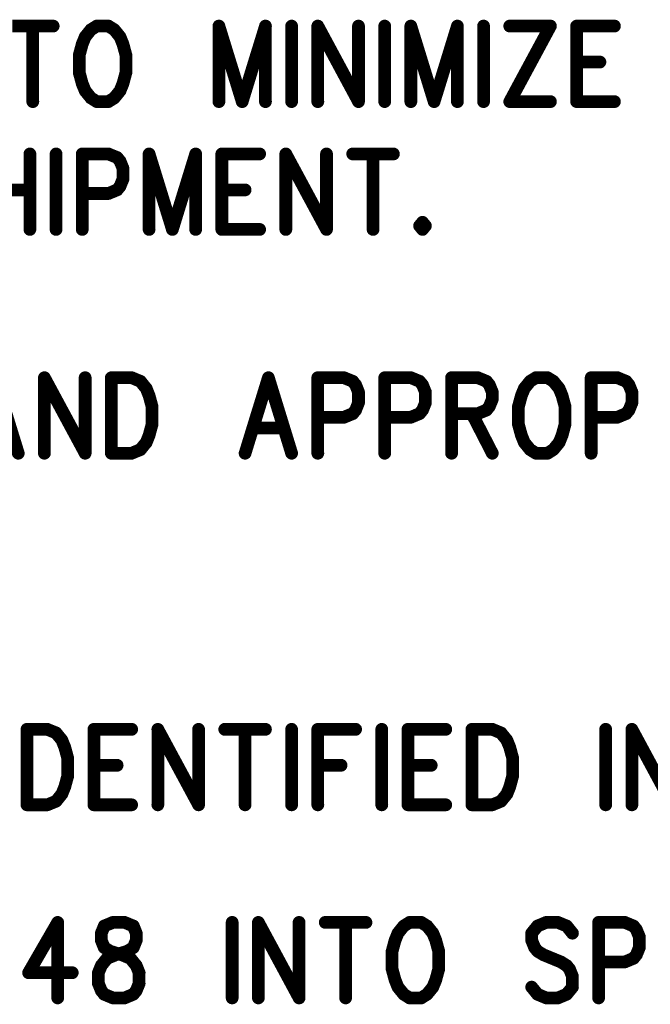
# Model space of a CAD drawing. Extents: x 2 to 38, y 2.4 to 29.6.
# Tile 83 of 93: x 30.5 to 32.2, y 17.7 to 20.3. Entities that reach past the tile are written whole.
import ezdxf

# ---------------------------------------------------------------- set-up
doc = ezdxf.new("R2010")
doc.units = 0
doc.layers.get('0').update_dxf_attribs({"linetype": 'CONTINUOUS'})
doc.layers.add('adt001026', color=1, linetype='CONTINUOUS')

# ---------------------------------------------------------------- blocks, each defined once
blk = doc.blocks.new('D251')
at = {"const_width": 0.0171}
blk.add_lwpolyline([(-0.00855, 0, 1), (0.00855, 0, 1)], format="xyb", close=True, dxfattribs=at)

msp = doc.modelspace()

# ---------------------------------------------------------------- linework, layer by layer
at = {"layer": 'adt001026', "color": 1, "const_width": 0.034}
for points in [[(30.4437, 20.3034), (30.5527, 20.3034)], [(30.4982, 20.3034), (30.4982, 20.1011)], [(30.6539, 20.2938), (30.6383, 20.2745)], [(30.6694, 20.3034), (30.6539, 20.2938)], [(30.7006, 20.3034), (30.6694, 20.3034)], [(30.7161, 20.2938), (30.7006, 20.3034)], [(30.7317, 20.2745), (30.7161, 20.2938)], [(30.9963, 20.3034), (30.9963, 20.1011)], [(30.9963, 20.3034), (31.0586, 20.1011)], [(31.1209, 20.3034), (31.0586, 20.1011)], [(31.1209, 20.3034), (31.1209, 20.1011)], [(31.1909, 20.3034), (31.1909, 20.1011)], [(31.261, 20.3034), (31.261, 20.1011)], [(31.261, 20.3034), (31.3699, 20.1011)], [(31.3699, 20.3034), (31.3699, 20.1011)], [(31.44, 20.3034), (31.44, 20.1011)], [(31.51, 20.3034), (31.51, 20.1011)], [(31.51, 20.3034), (31.5723, 20.1011)], [(31.6346, 20.3034), (31.5723, 20.1011)], [(31.6346, 20.3034), (31.6346, 20.1011)], [(31.7046, 20.3034), (31.7046, 20.1011)], [(31.8836, 20.3034), (31.7747, 20.1011)], [(31.7747, 20.3034), (31.8836, 20.3034)], [(31.9537, 20.3034), (31.9537, 20.1011)], [(31.9537, 20.3034), (32.0549, 20.3034)], [(30.6383, 20.2745), (30.6305, 20.2552)], [(30.7395, 20.2552), (30.7317, 20.2745)], [(30.6305, 20.2552), (30.6227, 20.2263)], [(30.7473, 20.2263), (30.7395, 20.2552)], [(30.6227, 20.2263), (30.6227, 20.1782)], [(30.7473, 20.1782), (30.7473, 20.2263)], [(31.9537, 20.2071), (32.016, 20.2071)], [(30.6227, 20.1782), (30.6305, 20.1493)], [(30.7395, 20.1493), (30.7473, 20.1782)], [(30.6305, 20.1493), (30.6383, 20.13)], [(30.7317, 20.13), (30.7395, 20.1493)], [(30.6383, 20.13), (30.6539, 20.1108)], [(30.6539, 20.1108), (30.6694, 20.1011)], [(30.7006, 20.1011), (30.7161, 20.1108)], [(30.7161, 20.1108), (30.7317, 20.13)], [(30.6694, 20.1011), (30.7006, 20.1011)], [(31.7747, 20.1011), (31.8836, 20.1011)], [(31.9537, 20.1011), (32.0549, 20.1011)], [(30.4904, 19.9609), (30.4904, 19.7587)], [(30.5605, 19.9609), (30.5605, 19.7587)], [(30.6305, 19.9609), (30.6305, 19.7587)], [(30.6305, 19.9609), (30.7006, 19.9609)], [(30.7006, 19.9609), (30.7239, 19.9513)], [(30.7239, 19.9513), (30.7317, 19.9417)], [(30.8095, 19.9609), (30.8095, 19.7587)], [(30.8095, 19.9609), (30.8718, 19.7587)], [(30.9341, 19.9609), (30.8718, 19.7587)], [(30.9341, 19.9609), (30.9341, 19.7587)], [(31.0041, 19.9609), (31.0041, 19.7587)], [(31.0041, 19.9609), (31.1053, 19.9609)], [(31.1754, 19.9609), (31.1754, 19.7587)], [(31.1754, 19.9609), (31.2843, 19.7587)], [(31.2843, 19.9609), (31.2843, 19.7587)], [(31.3544, 19.9609), (31.4633, 19.9609)], [(31.4089, 19.9609), (31.4089, 19.7587)], [(30.7317, 19.9417), (30.7395, 19.9224)], [(30.7395, 19.9224), (30.7395, 19.8935)], [(30.7317, 19.8742), (30.7239, 19.8646)], [(30.7395, 19.8935), (30.7317, 19.8742)], [(30.3815, 19.8646), (30.4904, 19.8646)], [(30.7006, 19.855), (30.6305, 19.855)], [(30.7239, 19.8646), (30.7006, 19.855)], [(31.0041, 19.8646), (31.0664, 19.8646)], [(31.5412, 19.7779), (31.5334, 19.7683)], [(31.5334, 19.7683), (31.5412, 19.7587)], [(31.549, 19.7683), (31.5412, 19.7779)], [(31.5412, 19.7587), (31.549, 19.7683)], [(31.0041, 19.7587), (31.1053, 19.7587)], [(30.397, 19.3616), (30.4593, 19.1593)], [(30.5293, 19.3616), (30.5293, 19.1593)], [(30.5293, 19.3616), (30.6383, 19.1593)], [(30.6383, 19.3616), (30.6383, 19.1593)], [(30.7084, 19.3616), (30.7084, 19.1593)], [(30.7084, 19.3616), (30.7628, 19.3616)], [(30.7628, 19.3616), (30.7862, 19.352)], [(30.7862, 19.352), (30.8018, 19.3327)], [(31.1287, 19.3616), (31.0664, 19.1593)], [(31.1287, 19.3616), (31.1909, 19.1593)], [(31.261, 19.3616), (31.261, 19.1593)], [(31.261, 19.3616), (31.331, 19.3616)], [(31.331, 19.3616), (31.3544, 19.352)], [(31.3544, 19.352), (31.3622, 19.3423)], [(31.3622, 19.3423), (31.3699, 19.3231)], [(31.44, 19.3616), (31.44, 19.1593)], [(31.44, 19.3616), (31.51, 19.3616)], [(31.51, 19.3616), (31.5334, 19.352)], [(31.5334, 19.352), (31.5412, 19.3423)], [(31.5412, 19.3423), (31.549, 19.3231)], [(31.619, 19.3616), (31.619, 19.1593)], [(31.619, 19.3616), (31.6891, 19.3616)], [(31.6891, 19.3616), (31.7124, 19.352)], [(31.7124, 19.352), (31.7202, 19.3423)], [(31.7202, 19.3423), (31.728, 19.3231)], [(31.8292, 19.352), (31.8136, 19.3327)], [(31.8447, 19.3616), (31.8292, 19.352)], [(31.8759, 19.3616), (31.8447, 19.3616)], [(31.8914, 19.352), (31.8759, 19.3616)], [(31.907, 19.3327), (31.8914, 19.352)], [(31.9926, 19.3616), (31.9926, 19.1593)], [(31.9926, 19.3616), (32.0627, 19.3616)], [(32.0627, 19.3616), (32.086, 19.352)], [(32.086, 19.352), (32.0938, 19.3423)], [(32.0938, 19.3423), (32.1016, 19.3231)], [(30.8018, 19.3327), (30.8095, 19.3134)], [(31.3699, 19.3231), (31.3699, 19.2942)], [(31.549, 19.3231), (31.549, 19.2942)], [(31.728, 19.3231), (31.728, 19.3038)], [(31.8136, 19.3327), (31.8058, 19.3134)], [(31.9148, 19.3134), (31.907, 19.3327)], [(32.1016, 19.3231), (32.1016, 19.2942)], [(30.8095, 19.3134), (30.8173, 19.2846)], [(31.3699, 19.2942), (31.3622, 19.2749)], [(31.549, 19.2942), (31.5412, 19.2749)], [(31.728, 19.3038), (31.7202, 19.2846)], [(31.8058, 19.3134), (31.798, 19.2846)], [(31.9226, 19.2846), (31.9148, 19.3134)], [(32.1016, 19.2942), (32.0938, 19.2749)], [(30.8173, 19.2846), (30.8173, 19.2364)], [(31.3544, 19.2653), (31.331, 19.2557)], [(31.3622, 19.2749), (31.3544, 19.2653)], [(31.5334, 19.2653), (31.51, 19.2557)], [(31.5412, 19.2749), (31.5334, 19.2653)], [(31.6891, 19.2653), (31.619, 19.2653)], [(31.6735, 19.2653), (31.728, 19.1593)], [(31.7124, 19.2749), (31.6891, 19.2653)], [(31.7202, 19.2846), (31.7124, 19.2749)], [(31.798, 19.2846), (31.798, 19.2364)], [(31.9226, 19.2364), (31.9226, 19.2846)], [(32.086, 19.2653), (32.0627, 19.2557)], [(32.0938, 19.2749), (32.086, 19.2653)], [(30.8173, 19.2364), (30.8095, 19.2075)], [(31.331, 19.2557), (31.261, 19.2557)], [(31.51, 19.2557), (31.44, 19.2557)], [(31.798, 19.2364), (31.8058, 19.2075)], [(31.9148, 19.2075), (31.9226, 19.2364)], [(32.0627, 19.2557), (31.9926, 19.2557)], [(31.0897, 19.2268), (31.1676, 19.2268)], [(30.8018, 19.1882), (30.7862, 19.169)], [(30.8095, 19.2075), (30.8018, 19.1882)], [(31.8058, 19.2075), (31.8136, 19.1882)], [(31.8136, 19.1882), (31.8292, 19.169)], [(31.8914, 19.169), (31.907, 19.1882)], [(31.907, 19.1882), (31.9148, 19.2075)], [(30.7628, 19.1593), (30.7084, 19.1593)], [(30.7862, 19.169), (30.7628, 19.1593)], [(31.8292, 19.169), (31.8447, 19.1593)], [(31.8447, 19.1593), (31.8759, 19.1593)], [(31.8759, 19.1593), (31.8914, 19.169)], [(30.4826, 18.4198), (30.4826, 18.2176)], [(30.4826, 18.4198), (30.5371, 18.4198)], [(30.5371, 18.4198), (30.5605, 18.4102)], [(30.6617, 18.4198), (30.6617, 18.2176)], [(30.6617, 18.4198), (30.7628, 18.4198)], [(30.8329, 18.4198), (30.8329, 18.2176)], [(30.8329, 18.4198), (30.9419, 18.2176)], [(30.9419, 18.4198), (30.9419, 18.2176)], [(31.0119, 18.4198), (31.1209, 18.4198)], [(31.0664, 18.4198), (31.0664, 18.2176)], [(31.1909, 18.4198), (31.1909, 18.2176)], [(31.261, 18.4198), (31.261, 18.2176)], [(31.261, 18.4198), (31.3622, 18.4198)], [(31.4322, 18.4198), (31.4322, 18.2176)], [(31.5023, 18.4198), (31.5023, 18.2176)], [(31.5023, 18.4198), (31.6034, 18.4198)], [(31.6735, 18.4198), (31.6735, 18.2176)], [(31.6735, 18.4198), (31.728, 18.4198)], [(31.728, 18.4198), (31.7513, 18.4102)], [(32.0315, 18.4198), (32.0315, 18.2176)], [(32.1016, 18.4198), (32.1016, 18.2176)], [(32.1016, 18.4198), (32.2105, 18.2176)], [(30.5605, 18.4102), (30.576, 18.3909)], [(30.576, 18.3909), (30.5838, 18.3717)], [(31.7513, 18.4102), (31.7669, 18.3909)], [(31.7669, 18.3909), (31.7747, 18.3717)], [(30.5838, 18.3717), (30.5916, 18.3428)], [(31.7747, 18.3717), (31.7825, 18.3428)], [(30.5916, 18.3428), (30.5916, 18.2946)], [(31.7825, 18.3428), (31.7825, 18.2946)], [(30.6617, 18.3235), (30.7239, 18.3235)], [(31.261, 18.3235), (31.3232, 18.3235)], [(31.5023, 18.3235), (31.5645, 18.3235)], [(30.5916, 18.2946), (30.5838, 18.2657)], [(31.7825, 18.2946), (31.7747, 18.2657)], [(30.5838, 18.2657), (30.576, 18.2465)], [(31.7747, 18.2657), (31.7669, 18.2465)], [(30.576, 18.2465), (30.5605, 18.2272)], [(31.7669, 18.2465), (31.7513, 18.2272)], [(30.5371, 18.2176), (30.4826, 18.2176)], [(30.5605, 18.2272), (30.5371, 18.2176)], [(30.6617, 18.2176), (30.7628, 18.2176)], [(31.5023, 18.2176), (31.6034, 18.2176)], [(31.728, 18.2176), (31.6735, 18.2176)], [(31.7513, 18.2272), (31.728, 18.2176)], [(30.5648, 17.9027), (30.487, 17.7679)], [(30.5648, 17.9027), (30.5648, 17.7004)], [(30.6894, 17.8931), (30.6816, 17.8738)], [(30.7127, 17.9027), (30.6894, 17.8931)], [(30.7439, 17.9027), (30.7127, 17.9027)], [(30.7672, 17.8931), (30.7439, 17.9027)], [(30.775, 17.8738), (30.7672, 17.8931)], [(31.0318, 17.9027), (31.0318, 17.7004)], [(31.1019, 17.9027), (31.1019, 17.7004)], [(31.1019, 17.9027), (31.2109, 17.7004)], [(31.2109, 17.9027), (31.2109, 17.7004)], [(31.2809, 17.9027), (31.3899, 17.9027)], [(31.3354, 17.9027), (31.3354, 17.7004)], [(31.4911, 17.8931), (31.4755, 17.8738)], [(31.5066, 17.9027), (31.4911, 17.8931)], [(31.5378, 17.9027), (31.5066, 17.9027)], [(31.5533, 17.8931), (31.5378, 17.9027)], [(31.5689, 17.8738), (31.5533, 17.8931)], [(31.8491, 17.8931), (31.8335, 17.8738)], [(31.8724, 17.9027), (31.8491, 17.8931)], [(31.9036, 17.9027), (31.8724, 17.9027)], [(31.9269, 17.8931), (31.9036, 17.9027)], [(31.9425, 17.8738), (31.9269, 17.8931)], [(32.0125, 17.9027), (32.0125, 17.7004)], [(32.0125, 17.9027), (32.0826, 17.9027)], [(32.0826, 17.9027), (32.1059, 17.8931)], [(32.1059, 17.8931), (32.1137, 17.8834)], [(30.6816, 17.8738), (30.6816, 17.8545)], [(30.775, 17.8545), (30.775, 17.8738)], [(31.4755, 17.8738), (31.4677, 17.8545)], [(31.5767, 17.8545), (31.5689, 17.8738)], [(31.8335, 17.8738), (31.8335, 17.8545)], [(32.1137, 17.8834), (32.1215, 17.8642)], [(32.1215, 17.8642), (32.1215, 17.8353)], [(30.6816, 17.8545), (30.6894, 17.8353)], [(30.7672, 17.8353), (30.775, 17.8545)], [(31.4677, 17.8545), (31.4599, 17.8256)], [(31.5845, 17.8256), (31.5767, 17.8545)], [(31.8335, 17.8545), (31.8413, 17.8353)], [(30.6894, 17.8353), (30.7049, 17.8256)], [(30.6972, 17.8064), (30.7205, 17.816)], [(30.7049, 17.8256), (30.7361, 17.816)], [(30.7205, 17.816), (30.7516, 17.8256)], [(30.7361, 17.816), (30.7594, 17.8064)], [(30.7516, 17.8256), (30.7672, 17.8353)], [(31.4599, 17.8256), (31.4599, 17.7775)], [(31.5845, 17.7775), (31.5845, 17.8256)], [(31.8413, 17.8353), (31.8491, 17.8256)], [(31.8491, 17.8256), (31.8647, 17.816)], [(31.8647, 17.816), (31.9114, 17.7968)], [(32.1137, 17.816), (32.1059, 17.8064)], [(32.1215, 17.8353), (32.1137, 17.816)], [(30.6738, 17.7679), (30.6816, 17.7871)], [(30.6816, 17.7871), (30.6972, 17.8064)], [(30.7594, 17.8064), (30.775, 17.7871)], [(30.775, 17.7871), (30.7828, 17.7679)], [(31.9114, 17.7968), (31.9269, 17.7871)], [(31.9269, 17.7871), (31.9347, 17.7775)], [(32.0826, 17.7968), (32.0125, 17.7968)], [(32.1059, 17.8064), (32.0826, 17.7968)], [(30.487, 17.7679), (30.6038, 17.7679)], [(30.6738, 17.739), (30.6738, 17.7679)], [(30.7828, 17.7679), (30.7828, 17.739)], [(31.4599, 17.7775), (31.4677, 17.7486)], [(31.5767, 17.7486), (31.5845, 17.7775)], [(31.9347, 17.7775), (31.9425, 17.7582)], [(31.9425, 17.7582), (31.9425, 17.7293)], [(30.6816, 17.7197), (30.6738, 17.739)], [(30.7828, 17.739), (30.775, 17.7197)], [(31.4677, 17.7486), (31.4755, 17.7293)], [(31.5689, 17.7293), (31.5767, 17.7486)], [(30.6894, 17.7101), (30.6816, 17.7197)], [(30.7127, 17.7004), (30.6894, 17.7101)], [(30.7672, 17.7101), (30.7439, 17.7004)], [(30.775, 17.7197), (30.7672, 17.7101)], [(31.4755, 17.7293), (31.4911, 17.7101)], [(31.4911, 17.7101), (31.5066, 17.7004)], [(31.5378, 17.7004), (31.5533, 17.7101)], [(31.5533, 17.7101), (31.5689, 17.7293)], [(31.8491, 17.7101), (31.8335, 17.7293)], [(31.8724, 17.7004), (31.8491, 17.7101)], [(31.9269, 17.7101), (31.9036, 17.7004)], [(31.9425, 17.7293), (31.9269, 17.7101)], [(30.7439, 17.7004), (30.7127, 17.7004)], [(31.5066, 17.7004), (31.5378, 17.7004)], [(31.9036, 17.7004), (31.8724, 17.7004)]]:
    msp.add_lwpolyline(points, dxfattribs=at)

# ---------------------------------------------------------------- block references
at = {"layer": 'adt001026'}
for p in [(30.4982, 20.3034), (30.5527, 20.3034), (30.6539, 20.2938), (30.6694, 20.3034), (30.6694, 20.3034), (30.7006, 20.3034), (30.7161, 20.2938), (30.9963, 20.3034), (30.9963, 20.3034), (31.1209, 20.3034), (31.1209, 20.3034), (31.1909, 20.3034), (31.261, 20.3034), (31.261, 20.3034), (31.3699, 20.3034), (31.44, 20.3034), (31.51, 20.3034), (31.51, 20.3034), (31.6346, 20.3034), (31.6346, 20.3034), (31.7046, 20.3034), (31.7747, 20.3034), (31.8836, 20.3034), (31.8836, 20.3034), (31.9537, 20.3034), (31.9537, 20.3034), (32.0549, 20.3034), (30.6383, 20.2745), (30.7317, 20.2745), (30.6305, 20.2552), (30.7395, 20.2552), (30.6227, 20.2263), (30.7473, 20.2263), (31.9537, 20.2071), (32.016, 20.2071), (30.6227, 20.1782), (30.7473, 20.1782), (30.6305, 20.1493), (30.7395, 20.1493), (30.6383, 20.13), (30.6539, 20.1108), (30.7161, 20.1108), (30.7317, 20.13), (30.4982, 20.1011), (30.6694, 20.1011), (30.7006, 20.1011), (30.9963, 20.1011), (31.0586, 20.1011), (31.0586, 20.1011), (31.1209, 20.1011), (31.1909, 20.1011), (31.261, 20.1011), (31.3699, 20.1011), (31.3699, 20.1011), (31.44, 20.1011), (31.51, 20.1011), (31.5723, 20.1011), (31.5723, 20.1011), (31.6346, 20.1011), (31.7046, 20.1011), (31.7747, 20.1011), (31.7747, 20.1011), (31.8836, 20.1011), (31.9537, 20.1011), (31.9537, 20.1011), (32.0549, 20.1011), (30.4904, 19.9609), (30.5605, 19.9609), (30.6305, 19.9609), (30.6305, 19.9609), (30.7006, 19.9609), (30.7239, 19.9513), (30.8095, 19.9609), (30.8095, 19.9609), (30.9341, 19.9609), (30.9341, 19.9609), (31.0041, 19.9609), (31.0041, 19.9609), (31.1053, 19.9609), (31.1754, 19.9609), (31.1754, 19.9609), (31.2843, 19.9609), (31.3544, 19.9609), (31.4089, 19.9609), (31.4633, 19.9609), (30.7317, 19.9417), (30.7395, 19.9224), (30.7317, 19.8742), (30.7395, 19.8935), (30.4904, 19.8646), (30.6305, 19.855), (30.7006, 19.855), (30.7239, 19.8646), (31.0041, 19.8646), (31.0664, 19.8646), (31.5334, 19.7683), (31.5412, 19.7779), (31.5412, 19.7779), (31.549, 19.7683), (30.4904, 19.7587), (30.5605, 19.7587), (30.6305, 19.7587), (30.8095, 19.7587), (30.8718, 19.7587), (30.8718, 19.7587), (30.9341, 19.7587), (31.0041, 19.7587), (31.0041, 19.7587), (31.1053, 19.7587), (31.1754, 19.7587), (31.2843, 19.7587), (31.2843, 19.7587), (31.4089, 19.7587), (31.5412, 19.7587), (30.5293, 19.3616), (30.5293, 19.3616), (30.6383, 19.3616), (30.7084, 19.3616), (30.7084, 19.3616), (30.7628, 19.3616), (30.7862, 19.352), (31.1287, 19.3616), (31.1287, 19.3616), (31.261, 19.3616), (31.261, 19.3616), (31.331, 19.3616), (31.3544, 19.352), (31.3622, 19.3423), (31.44, 19.3616), (31.44, 19.3616), (31.51, 19.3616), (31.5334, 19.352), (31.5412, 19.3423), (31.619, 19.3616), (31.619, 19.3616), (31.6891, 19.3616), (31.7124, 19.352), (31.7202, 19.3423), (31.8292, 19.352), (31.8447, 19.3616), (31.8447, 19.3616), (31.8759, 19.3616), (31.8914, 19.352), (31.9926, 19.3616), (31.9926, 19.3616), (32.0627, 19.3616), (32.086, 19.352), (32.0938, 19.3423), (30.8018, 19.3327), (31.3699, 19.3231), (31.549, 19.3231), (31.728, 19.3231), (31.8136, 19.3327), (31.907, 19.3327), (32.1016, 19.3231), (30.8095, 19.3134), (31.3699, 19.2942), (31.549, 19.2942), (31.728, 19.3038), (31.8058, 19.3134), (31.9148, 19.3134), (32.1016, 19.2942), (30.8173, 19.2846), (31.3544, 19.2653), (31.3622, 19.2749), (31.5334, 19.2653), (31.5412, 19.2749), (31.619, 19.2653), (31.6735, 19.2653), (31.6891, 19.2653), (31.7124, 19.2749), (31.7202, 19.2846), (31.798, 19.2846), (31.9226, 19.2846), (32.086, 19.2653), (32.0938, 19.2749), (30.8173, 19.2364), (31.261, 19.2557), (31.331, 19.2557), (31.44, 19.2557), (31.51, 19.2557), (31.798, 19.2364), (31.9226, 19.2364), (31.9926, 19.2557), (32.0627, 19.2557), (31.0897, 19.2268), (31.1676, 19.2268), (30.8018, 19.1882), (30.8095, 19.2075), (31.8058, 19.2075), (31.8136, 19.1882), (31.907, 19.1882), (31.9148, 19.2075), (30.4593, 19.1593), (30.5293, 19.1593), (30.6383, 19.1593), (30.6383, 19.1593), (30.7084, 19.1593), (30.7084, 19.1593), (30.7628, 19.1593), (30.7862, 19.169), (31.0664, 19.1593), (31.1909, 19.1593), (31.261, 19.1593), (31.44, 19.1593), (31.619, 19.1593), (31.728, 19.1593), (31.8292, 19.169), (31.8447, 19.1593), (31.8759, 19.1593), (31.8914, 19.169), (31.9926, 19.1593), (30.4826, 18.4198), (30.4826, 18.4198), (30.5371, 18.4198), (30.6617, 18.4198), (30.6617, 18.4198), (30.7628, 18.4198), (30.8329, 18.4198), (30.8329, 18.4198), (30.9419, 18.4198), (31.0119, 18.4198), (31.0664, 18.4198), (31.1209, 18.4198), (31.1909, 18.4198), (31.261, 18.4198), (31.261, 18.4198), (31.3622, 18.4198), (31.4322, 18.4198), (31.5023, 18.4198), (31.5023, 18.4198), (31.6034, 18.4198), (31.6735, 18.4198), (31.6735, 18.4198), (31.728, 18.4198), (32.0315, 18.4198), (32.1016, 18.4198), (32.1016, 18.4198), (30.5605, 18.4102), (30.576, 18.3909), (31.7513, 18.4102), (31.7669, 18.3909), (30.5838, 18.3717), (31.7747, 18.3717), (30.5916, 18.3428), (31.7825, 18.3428), (30.6617, 18.3235), (30.7239, 18.3235), (31.261, 18.3235), (31.3232, 18.3235), (31.5023, 18.3235), (31.5645, 18.3235), (30.5916, 18.2946), (31.7825, 18.2946), (30.5838, 18.2657), (31.7747, 18.2657), (30.576, 18.2465), (31.7669, 18.2465), (30.4826, 18.2176), (30.4826, 18.2176), (30.5371, 18.2176), (30.5605, 18.2272), (30.6617, 18.2176), (30.6617, 18.2176), (30.7628, 18.2176), (30.8329, 18.2176), (30.9419, 18.2176), (30.9419, 18.2176), (31.0664, 18.2176), (31.1909, 18.2176), (31.261, 18.2176), (31.4322, 18.2176), (31.5023, 18.2176), (31.5023, 18.2176), (31.6034, 18.2176), (31.6735, 18.2176), (31.6735, 18.2176), (31.728, 18.2176), (31.7513, 18.2272), (32.0315, 18.2176), (32.1016, 18.2176), (30.5648, 17.9027), (30.5648, 17.9027), (30.6894, 17.8931), (30.7127, 17.9027), (30.7127, 17.9027), (30.7439, 17.9027), (30.7672, 17.8931), (31.0318, 17.9027), (31.1019, 17.9027), (31.1019, 17.9027), (31.2109, 17.9027), (31.2809, 17.9027), (31.3354, 17.9027), (31.3899, 17.9027), (31.4911, 17.8931), (31.5066, 17.9027), (31.5066, 17.9027), (31.5378, 17.9027), (31.5533, 17.8931), (31.8491, 17.8931), (31.8724, 17.9027), (31.9036, 17.9027), (31.9269, 17.8931), (32.0125, 17.9027), (32.0125, 17.9027), (32.0826, 17.9027), (32.1059, 17.8931), (30.6816, 17.8738), (30.775, 17.8738), (31.4755, 17.8738), (31.5689, 17.8738), (31.8335, 17.8738), (31.9425, 17.8738), (32.1137, 17.8834), (32.1215, 17.8642), (30.6816, 17.8545), (30.775, 17.8545), (31.4677, 17.8545), (31.5767, 17.8545), (31.8335, 17.8545), (30.6894, 17.8353), (30.7049, 17.8256), (30.7205, 17.816), (30.7361, 17.816), (30.7516, 17.8256), (30.7672, 17.8353), (31.4599, 17.8256), (31.5845, 17.8256), (31.8413, 17.8353), (31.8491, 17.8256), (31.8647, 17.816), (32.1137, 17.816), (32.1215, 17.8353), (30.6816, 17.7871), (30.6972, 17.8064), (30.7594, 17.8064), (30.775, 17.7871), (31.9114, 17.7968), (31.9269, 17.7871), (32.0125, 17.7968), (32.0826, 17.7968), (32.1059, 17.8064), (30.487, 17.7679), (30.6038, 17.7679), (30.6738, 17.7679), (30.7828, 17.7679), (31.4599, 17.7775), (31.5845, 17.7775), (31.9347, 17.7775), (31.9425, 17.7582), (30.6738, 17.739), (30.7828, 17.739), (31.4677, 17.7486), (31.5767, 17.7486), (30.6816, 17.7197), (30.6894, 17.7101), (30.7672, 17.7101), (30.775, 17.7197), (31.4755, 17.7293), (31.4911, 17.7101), (31.5533, 17.7101), (31.5689, 17.7293), (31.8335, 17.7293), (31.8491, 17.7101), (31.9269, 17.7101), (31.9425, 17.7293), (30.5648, 17.7004), (30.7127, 17.7004), (30.7439, 17.7004), (31.0318, 17.7004), (31.1019, 17.7004), (31.2109, 17.7004), (31.2109, 17.7004), (31.3354, 17.7004), (31.5066, 17.7004), (31.5378, 17.7004), (31.8724, 17.7004), (31.9036, 17.7004), (32.0125, 17.7004)]:
    msp.add_blockref('D251', p, dxfattribs=at)

doc.saveas('drawing.dxf')
